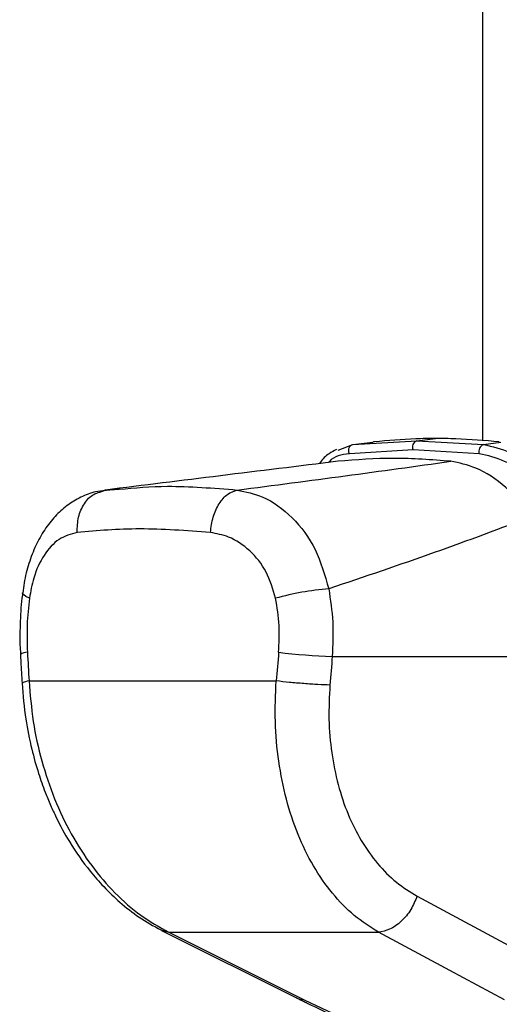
# Model space of a CAD drawing. Header units: millimetres. Extents: x 20 to 20084, y 40 to 15282.
# Tile 80 of 93: x 18136 to 18226, y 5227 to 5411. Entities that reach past the tile are written whole.
import ezdxf

# ---------------------------------------------------------------- set-up
doc = ezdxf.new("R2010")
doc.units = ezdxf.units.MM
doc.header["$LTSCALE"] = 2

msp = doc.modelspace()

# ---------------------------------------------------------------- linework, layer by layer
at = {"color": 7, "linetype": 'Continuous', "lineweight": 25}
for p, q in [((18222.66, 5332.46), (18222.66, 5837.13)), ((18195.6, 5330.72), (18198.32, 5331.74)), ((18198.32, 5331.74), (18210.3, 5332.44)), ((18198.32, 5331.74), (18202.11, 5332.21)), ((18202.19, 5332.22), (18202.11, 5332.21)), ((18202.38, 5332.24), (18202.19, 5332.22)), ((18210.3, 5332.44), (18213.83, 5332.88)), ((18210.3, 5332.44), (18222.76, 5331.74)), ((18222.76, 5331.74), (18226.03, 5332.21)), ((18209.61, 5330.73), (18197.7, 5330.03)), ((18222, 5330.03), (18209.61, 5330.73)), ((18154.86, 5323.54), (18151, 5322.99)), ((18151.04, 5322.86), (18152.05, 5323.24)), ((18152.05, 5323.24), (18151.63, 5323.1)), ((18152.05, 5323.24), (18154.65, 5323.39)), ((18194.5, 5292.13), (18249.75, 5292.13)), ((18137.81, 5287.54), (18184.01, 5287.54)), ((18210.36, 5247.29), (18233.96, 5234.63)), ((18162.6, 5240.91), (18187.93, 5228.24)), ((18163.92, 5240.56), (18203.13, 5240.56)), ((18189.26, 5227.89), (18198.89, 5223.36))]:
    msp.add_line(p, q, dxfattribs=at)
at = {"color": 8, "linetype": 'Continuous', "lineweight": 25}
for p, q in [((18162.37, 5241.07), (18162.63, 5240.98)), ((18162.49, 5241.03), (18163.92, 5240.56)), ((18187.74, 5228.34), (18187.94, 5228.23))]:
    msp.add_line(p, q, dxfattribs=at)
at = {"color": 7, "linetype": 'Continuous', "lineweight": 25, "flags": 128}
for points in [[(18197.7, 5330.03), (18197.62, 5330.3), (18197.58, 5330.59), (18197.6, 5330.87), (18197.66, 5331.14), (18197.78, 5331.37), (18197.93, 5331.56), (18198.11, 5331.68), (18198.32, 5331.74)], [(18163.92, 5240.56), (18174.92, 5235.06), (18189.26, 5227.89)], [(18226.71, 5227.89), (18216.48, 5233.39), (18203.13, 5240.56)], [(18187.93, 5228.24), (18188.34, 5228.07), (18189.26, 5227.89)]]:
    msp.add_lwpolyline(points, dxfattribs=at)
at = {"color": 8, "linetype": 'Continuous', "lineweight": 25, "flags": 128}
msp.add_lwpolyline([(18137.88, 5303.01), (18137.24, 5303.32), (18136.82, 5303.62), (18136.62, 5303.9), (18136.61, 5304.01)], dxfattribs=at)
at = {"color": 7, "linetype": 'Continuous', "lineweight": 25}
for centre, radius, start, end in [((18210.76, 5331.26), 1.27, 111.1573, 204.8821), ((18223.26, 5330.49), 1.35, 111.9623, 200.3711), ((18198.41, 5250.04), 54.92, 94.761, 105.3099), ((18199.16, 5418.53), 126.49, 263.3326, 267.8892)]:
    msp.add_arc(centre, radius, start, end, dxfattribs=at)
at = {"color": 8, "linetype": 'Continuous', "lineweight": 25}
msp.add_arc((18137.4, 5291.03), 1.87, 86.7545, 129.772, dxfattribs=at)
at = {"color": 7, "linetype": 'Continuous', "lineweight": 25}
for centre, major_axis, ratio, start_param, end_param in [((18274.8, 4966.02), (-116.8, 1617.42), 0.071472, 1.362135, 1.365514), ((18274.8, 4966.02), (116.8, 1617.42), 0.071472, 1.372457, 1.375836), ((18280.43, 4965.25), (111.06, 1617.42), 0.068026, 1.371967, 1.375346)]:
    msp.add_ellipse(centre, major_axis=major_axis, ratio=ratio, start_param=start_param, end_param=end_param, dxfattribs=at)
for points, knots in [([(18213.83, 5332.88), (18212.58, 5332.87), (18208.7, 5332.83), (18204.93, 5332.48), (18202.38, 5332.24)], [0, 0, 0, 0, 0.32125, 1, 1, 1, 1]), ([(18225.74, 5332.24), (18223.01, 5332.48), (18219, 5332.83), (18215.09, 5332.87), (18213.83, 5332.88)], [0, 0, 0, 0, 0.67875, 1, 1, 1, 1]), ([(18222.76, 5331.74), (18224.41, 5331.37), (18227.72, 5330.63), (18232.57, 5327.43), (18235.37, 5324.64), (18236.64, 5323.38)], [0, 0, 0, 0, 0.354177, 0.707848, 1, 1, 1, 1]), ([(18195.3, 5330.79), (18194.82, 5330.55), (18193.66, 5329.96), (18192.62, 5329.01), (18192.19, 5328.26), (18192.16, 5328.19)], [0, 0, 0, 0, 0.3854592, 0.9444254, 1, 1, 1, 1]), ([(18235.23, 5322.04), (18234.01, 5323.25), (18231.33, 5325.89), (18226.69, 5328.96), (18223.56, 5329.67), (18222, 5330.03)], [0, 0, 0, 0, 0.294215, 0.647739, 1, 1, 1, 1]), ([(18195.58, 5328.61), (18188.21, 5327.7), (18173.48, 5325.89), (18159.19, 5324.12), (18152.05, 5323.24)], [0, 0, 0, 0, 0.499857, 1, 1, 1, 1]), ([(18176.75, 5323.24), (18183.52, 5324.12), (18197.07, 5325.89), (18210.12, 5327.7), (18216.65, 5328.61)], [0, 0, 0, 0, 0.49988, 1, 1, 1, 1]), ([(18216.65, 5328.61), (18213.09, 5328.88), (18205.95, 5329.43), (18199.04, 5328.88), (18195.58, 5328.61)], [0, 0, 0, 0, 0.4985519, 1, 1, 1, 1]), ([(18232.03, 5318.34), (18230.38, 5320.24), (18227.07, 5324.03), (18221.67, 5327.58), (18218.22, 5328.29), (18216.65, 5328.61)], [0, 0, 0, 0, 0.352456, 0.705295, 1, 1, 1, 1]), ([(18152.03, 5323.16), (18151.44, 5323.09), (18149.86, 5322.92), (18147.45, 5321.95), (18144.88, 5320.41), (18142.61, 5318.34), (18140.65, 5315.84), (18139, 5312.89), (18137.74, 5309.55), (18136.94, 5306.54), (18136.73, 5304.63), (18136.67, 5304.01)], [0, 0, 0, 0, 0.069968, 0.185826, 0.30284, 0.420414, 0.542004, 0.669637, 0.800822, 0.934311, 1, 1, 1, 1]), ([(18176.75, 5323.24), (18178.35, 5322.91), (18181.98, 5322.16), (18187.16, 5318.36), (18191.67, 5312.38), (18193.12, 5307.31), (18193.85, 5304.77)], [0, 0, 0, 0, 0.208695, 0.473319, 0.736593, 1, 1, 1, 1]), ([(18232.03, 5318.34), (18225.97, 5316.06), (18213.85, 5311.51), (18200.52, 5307.02), (18193.85, 5304.77)], [0, 0, 0, 0, 0.499312, 1, 1, 1, 1]), ([(18146.8, 5315.3), (18145.64, 5314.99), (18143.33, 5314.36), (18140.53, 5311.26), (18138.66, 5307.31), (18138.11, 5304.29), (18137.88, 5303.01)], [0, 0, 0, 0, 0.2730741, 0.5429904, 0.8074477, 1, 1, 1, 1]), ([(18171.73, 5315.3), (18167.22, 5315.63), (18158.24, 5316.29), (18150.6, 5315.63), (18146.8, 5315.3)], [0, 0, 0, 0, 0.502298, 1, 1, 1, 1]), ([(18183.91, 5303.01), (18183.41, 5304.71), (18182.4, 5308.13), (18179.17, 5312.1), (18175.46, 5314.6), (18172.87, 5315.09), (18171.73, 5315.3)], [0, 0, 0, 0, 0.257817, 0.519525, 0.787005, 1, 1, 1, 1]), ([(18136.63, 5304.02), (18136.61, 5303.89), (18136.32, 5302.17), (18136.15, 5298.71), (18136.05, 5294.96), (18136.2, 5292.89), (18136.23, 5292.47)], [0, 0, 0, 0, 0.034799, 0.461819, 0.890198, 1, 1, 1, 1]), ([(18193.85, 5304.77), (18194.16, 5302.71), (18194.8, 5298.53), (18194.6, 5294.28), (18194.5, 5292.13)], [0, 0, 0, 0, 0.4934862, 1, 1, 1, 1]), ([(18137.88, 5303.01), (18137.71, 5301.37), (18137.34, 5298.02), (18137.45, 5294.62), (18137.51, 5292.9)], [0, 0, 0, 0, 0.492721, 1, 1, 1, 1]), ([(18184.48, 5292.9), (18184.56, 5294.57), (18184.74, 5297.97), (18184.19, 5301.32), (18183.91, 5303.01)], [0, 0, 0, 0, 0.4926922, 1, 1, 1, 1]), ([(18136.2, 5292.46), (18136.23, 5292.02), (18136.33, 5290.23), (18136.42, 5288.45), (18136.5, 5287.11)], [0, 0, 0, 0, 0.2499358, 1, 1, 1, 1]), ([(18137.81, 5287.54), (18138.02, 5285.01), (18138.43, 5279.96), (18140.09, 5272.53), (18142.47, 5265.43), (18145.61, 5258.82), (18149.42, 5252.89), (18153.82, 5247.78), (18158.65, 5243.51), (18162.16, 5241.54), (18163.92, 5240.56)], [0, 0, 0, 0, 0.125078, 0.249956, 0.375349, 0.500002, 0.625552, 0.749896, 0.87499, 1, 1, 1, 1]), ([(18203.13, 5240.56), (18201.59, 5241.53), (18198.52, 5243.49), (18194.45, 5247.74), (18190.89, 5252.83), (18187.98, 5258.76), (18185.8, 5265.36), (18184.39, 5272.48), (18183.7, 5279.92), (18183.91, 5285), (18184.01, 5287.54)], [0, 0, 0, 0, 0.124254, 0.248755, 0.373673, 0.498312, 0.623952, 0.748648, 0.874353, 1, 1, 1, 1]), ([(18136.5, 5287.11), (18136.68, 5284.87), (18137.03, 5280.72), (18138.19, 5275.08), (18139.46, 5270.54), (18140.69, 5267.07), (18141.81, 5264.35), (18143.25, 5261.2), (18145.58, 5256.94), (18148.61, 5252.62), (18151.84, 5248.92), (18154.89, 5246.01), (18158.44, 5243.21), (18161.09, 5241.74), (18162.47, 5240.98)], [0, 0, 0, 0, 0.11464, 0.21198, 0.29298, 0.35651, 0.402645, 0.446512, 0.538037, 0.660551, 0.733086, 0.813813, 0.902995, 1, 1, 1, 1]), ([(18194.06, 5286.77), (18193.96, 5284.64), (18193.74, 5280.36), (18194.31, 5274.08), (18195.5, 5268.09), (18197.36, 5262.55), (18199.85, 5257.57), (18202.9, 5253.31), (18206.4, 5249.74), (18209.04, 5248.11), (18210.36, 5247.29)], [0, 0, 0, 0, 0.12587, 0.252179, 0.377314, 0.502687, 0.626919, 0.751876, 0.87635, 1, 1, 1, 1]), ([(18210.36, 5247.29), (18210.02, 5246.44), (18209.3, 5244.69), (18207.45, 5242.49), (18205.28, 5240.95), (18203.83, 5240.68), (18203.13, 5240.56)], [0, 0, 0, 0, 0.241934, 0.5, 0.758066, 1, 1, 1, 1]), ([(18187.94, 5228.24), (18188.37, 5228.02), (18188.9, 5227.75), (18189.48, 5227.47), (18189.6, 5227.42)], [0, 0, 0, 0, 0.79341, 1, 1, 1, 1]), ([(18187.97, 5228.24), (18188.62, 5227.91), (18190.84, 5226.78), (18194.16, 5225.21), (18196.95, 5223.98), (18197.92, 5223.55)], [0, 0, 0, 0, 0.2108033, 0.725035, 1, 1, 1, 1])]:
    msp.add_open_spline(points, degree=3, knots=knots, dxfattribs=at)
at = {"color": 8, "linetype": 'Continuous', "lineweight": 25}
for points, knots in [([(18197.7, 5330.03), (18196.26, 5329.81), (18194.73, 5329.58), (18193.88, 5328.46), (18193.83, 5328.4)], [0, 0, 0, 0, 0.938359, 1, 1, 1, 1]), ([(18146.8, 5315.3), (18146.84, 5316.28), (18146.91, 5318.25), (18148.07, 5320.76), (18149.52, 5322.41), (18150.65, 5322.74), (18151.04, 5322.86)], [0, 0, 0, 0, 0.28327, 0.566539, 0.849809, 1, 1, 1, 1]), ([(18154.65, 5323.39), (18157.6, 5323.65), (18164.37, 5324.24), (18172.28, 5323.6), (18176.75, 5323.24)], [0, 0, 0, 0, 0.43494, 1, 1, 1, 1]), ([(18137.81, 5287.54), (18137.36, 5287.45), (18136.59, 5287.3), (18136.59, 5287.17), (18136.59, 5287.11)], [0, 0, 0, 0, 0.5846442, 1, 1, 1, 1])]:
    msp.add_open_spline(points, degree=3, knots=knots, dxfattribs=at)
at = {"color": 7, "linetype": 'Continuous', "lineweight": 25}
for points in [[(18171.73, 5315.3), (18171.85, 5316.28), (18172.1, 5318.25), (18173.29, 5320.77), (18174.89, 5322.64), (18176.13, 5323.04), (18176.75, 5323.24)], [(18194.06, 5286.77), (18193.35, 5286.8), (18191.93, 5286.85), (18189.23, 5287.04), (18186.44, 5287.27), (18184.82, 5287.45), (18184.01, 5287.54)]]:
    msp.add_open_spline(points, degree=3, dxfattribs=at)

doc.saveas('drawing.dxf')
